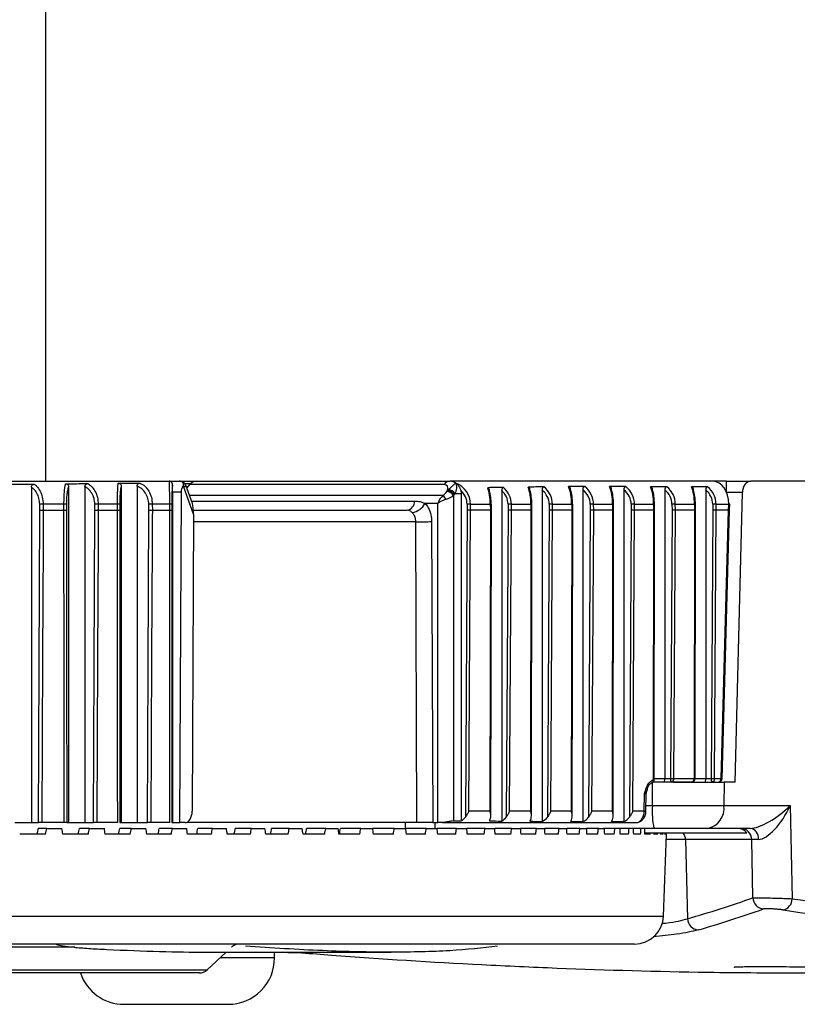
# Model space of a CAD drawing. Header units: millimetres. Extents: x 0 to 420, y 0 to 297.
# Tile 6 of 63: x 93.66 to 97.37, y 93.54 to 98.23. Entities that reach past the tile are written whole.
import ezdxf

# ---------------------------------------------------------------- set-up
doc = ezdxf.new("R2010")
doc.units = ezdxf.units.MM

msp = doc.modelspace()

# ---------------------------------------------------------------- linework, layer by layer
at = {"color": 7, "linetype": 'Continuous', "lineweight": 25}
for p, q in [((93.78823, 109.79998), (93.78823, 96.03204)), ((92.67286, 96.03204), (94.37739, 96.03204)), ((93.72057, 96.00402), (93.72057, 94.40742)), ((93.89754, 96.00548), (93.89754, 94.40742)), ((93.97538, 96.00662), (93.97538, 94.40742)), ((94.14825, 96.00823), (94.14825, 94.40742)), ((94.22397, 96.0093), (94.22397, 94.40742)), ((94.37739, 96.03204), (94.42486, 96.03204)), ((94.42486, 96.03204), (94.42971, 96.03204)), ((94.42971, 96.03204), (94.5046, 96.03204)), ((94.44691, 96.00443), (94.44085, 96.00443)), ((94.49289, 95.87551), (94.44691, 96.00443)), ((94.45174, 96.02102), (94.47978, 96.02102)), ((94.48706, 95.92567), (94.45564, 96.01375)), ((94.46571, 96.00489), (94.4588, 96.00489)), ((94.46087, 95.99911), (94.47494, 96.01591)), ((95.68659, 96.01591), (94.47494, 96.01591)), ((94.5046, 96.03204), (95.7129, 96.03204)), ((95.69903, 95.98365), (95.70224, 95.98815)), ((95.70224, 95.98815), (95.70738, 95.99283)), ((96.96591, 96.03204), (95.7129, 96.03204)), ((95.74111, 96.02337), (95.74078, 96.02337)), ((95.96032, 95.98745), (95.96032, 94.41473)), ((96.1525, 95.99068), (96.1525, 94.41299)), ((96.34647, 95.99224), (96.34647, 94.41213)), ((96.54177, 95.99194), (96.54177, 94.41224)), ((96.73728, 95.991), (96.73728, 94.61669)), ((96.94115, 96.00539), (96.86456, 96.00539)), ((96.93206, 95.99062), (96.93206, 94.61669)), ((97.03, 96.03204), (96.96591, 96.03204)), ((97.03, 96.03204), (97.14616, 96.03204)), ((99.38597, 96.03204), (97.14616, 96.03204)), ((94.4348, 95.98022), (94.39229, 95.97979)), ((94.39229, 95.97979), (94.39229, 94.40742)), ((94.42748, 94.40742), (94.4348, 95.98022)), ((94.47283, 95.96556), (95.68089, 95.96556)), ((95.73473, 95.96868), (95.73152, 95.96417)), ((95.73152, 95.96417), (95.73152, 94.41528)), ((95.73773, 95.97274), (95.73473, 95.96868)), ((95.76761, 95.97262), (95.76761, 94.41549)), ((97.10655, 95.97793), (97.03183, 95.97793)), ((97.07254, 94.60017), (97.10655, 95.97793)), ((93.76064, 95.89433), (93.76044, 95.92271)), ((93.87564, 95.92286), (93.77654, 95.92286)), ((93.77654, 95.92286), (93.77674, 95.89436)), ((93.77674, 95.89436), (93.87559, 95.89436)), ((93.87559, 95.89436), (93.87564, 95.92286)), ((93.88701, 95.92271), (93.88696, 95.89433)), ((94.02295, 95.89433), (94.02274, 95.92271)), ((94.1305, 95.92286), (94.039, 95.92286)), ((94.039, 95.92286), (94.03921, 95.89436)), ((94.03921, 95.89436), (94.13047, 95.89436)), ((94.13047, 95.89436), (94.1305, 95.92286)), ((94.141, 95.92271), (94.14097, 95.89433)), ((94.28019, 95.89433), (94.27996, 95.92271)), ((94.3793, 95.92286), (94.29636, 95.92286)), ((94.29636, 95.92286), (94.29659, 95.89436)), ((94.29659, 95.89436), (94.37929, 95.89436)), ((94.37929, 95.89436), (94.3793, 95.92286)), ((94.38888, 95.92271), (94.38887, 95.89433)), ((94.48265, 95.93802), (95.5463, 95.93802)), ((95.65564, 95.92662), (95.59496, 95.92662)), ((95.65564, 94.40742), (95.65564, 95.92662)), ((95.79591, 95.89433), (95.78742, 94.43308)), ((95.79563, 95.92271), (95.79591, 95.89433)), ((95.80366, 94.4622), (95.81197, 95.89436)), ((95.8117, 95.92286), (95.90612, 95.92286)), ((95.81197, 95.89436), (95.8117, 95.92286)), ((95.9062, 95.89436), (95.81197, 95.89436)), ((95.9062, 95.89436), (95.90389, 94.4622)), ((95.90612, 95.92286), (95.9062, 95.89436)), ((95.9087, 94.44002), (95.91104, 95.89434)), ((95.91104, 95.89434), (95.91096, 95.92276)), ((95.99069, 95.89433), (95.98209, 94.43345)), ((95.99041, 95.92271), (95.99069, 95.89433)), ((95.99808, 94.4622), (96.0065, 95.89436)), ((96.00623, 95.92286), (96.09948, 95.92286)), ((96.0065, 95.89436), (96.00623, 95.92286)), ((96.09956, 95.89436), (96.0065, 95.89436)), ((96.09956, 95.89436), (96.09723, 94.4622)), ((96.09948, 95.92286), (96.09956, 95.89436)), ((96.10203, 94.44002), (96.10439, 95.89434)), ((96.10439, 95.89434), (96.10432, 95.92276)), ((96.18669, 95.89433), (96.17808, 94.43351)), ((96.18641, 95.92271), (96.18669, 95.89433)), ((96.19402, 94.4622), (96.20246, 95.89436)), ((96.20218, 95.92286), (96.2935, 95.92286)), ((96.20246, 95.89436), (96.20218, 95.92286)), ((96.29357, 95.89436), (96.20246, 95.89436)), ((96.29357, 95.89436), (96.29131, 94.4622)), ((96.2935, 95.92286), (96.29357, 95.89436)), ((96.29611, 94.44002), (96.29841, 95.89434)), ((96.29841, 95.89434), (96.29834, 95.92276)), ((96.38236, 95.89433), (96.3738, 94.43331)), ((96.38208, 95.92271), (96.38236, 95.89433)), ((96.38988, 94.4622), (96.39827, 95.89436)), ((96.39799, 95.92286), (96.48834, 95.92286)), ((96.39827, 95.89436), (96.39799, 95.92286)), ((96.48842, 95.89436), (96.39827, 95.89436)), ((96.48842, 95.89436), (96.48619, 94.4622)), ((96.48834, 95.92286), (96.48842, 95.89436)), ((96.491, 94.44002), (96.49325, 95.89434)), ((96.49325, 95.89434), (96.49318, 95.92275)), ((96.5771, 95.89433), (96.56859, 94.43318)), ((96.57683, 95.92271), (96.5771, 95.89433)), ((96.58476, 94.4622), (96.5931, 95.89436)), ((96.59283, 95.92286), (96.68348, 95.92286)), ((96.5931, 95.89436), (96.59283, 95.92286)), ((96.68355, 95.89436), (96.5931, 95.89436)), ((96.68355, 95.89436), (96.68157, 94.61254)), ((96.68348, 95.92286), (96.68355, 95.89436)), ((96.68641, 94.6126), (96.68839, 95.89434)), ((96.68839, 95.89434), (96.68832, 95.92275)), ((96.77142, 95.89433), (96.76398, 94.61669)), ((96.77114, 95.92271), (96.77142, 95.89433)), ((96.78, 94.61661), (96.78744, 95.89436)), ((96.78716, 95.92286), (96.87835, 95.92286)), ((96.78744, 95.89436), (96.78716, 95.92286)), ((96.87843, 95.89436), (96.78744, 95.89436)), ((96.87843, 95.89436), (96.87643, 94.61661)), ((96.87835, 95.92286), (96.87843, 95.89436)), ((96.88127, 94.61667), (96.88327, 95.89434)), ((96.88327, 95.89434), (96.88319, 95.92275)), ((96.96585, 95.89433), (96.95838, 94.61669)), ((96.96557, 95.92271), (96.96585, 95.89433)), ((96.97434, 94.61661), (96.98181, 95.89436)), ((96.98153, 95.92286), (97.0415, 95.92286)), ((96.98181, 95.89436), (96.98153, 95.92286)), ((97.04097, 95.89436), (96.98181, 95.89436)), ((97.0047, 94.61661), (97.04098, 95.89436)), ((97.00953, 94.61622), (97.04581, 95.89394)), ((97.04097, 95.89436), (97.0415, 95.92286)), ((97.04098, 95.89436), (97.04097, 95.89436)), ((97.04581, 95.89394), (97.04634, 95.92241)), ((94.49289, 95.87551), (94.48631, 94.4622)), ((95.55657, 94.40742), (95.55104, 95.83957)), ((95.62673, 95.83986), (95.63226, 94.40742)), ((96.67791, 94.48811), (96.67845, 94.59883)), ((96.73241, 94.60017), (96.68074, 94.60017)), ((96.68641, 94.61669), (96.73728, 94.61669)), ((96.76832, 94.60017), (96.73241, 94.60017)), ((96.73728, 94.61669), (96.76398, 94.61669)), ((96.86475, 94.60017), (96.76832, 94.60017)), ((96.78, 94.61661), (96.87643, 94.61661)), ((96.88127, 94.61669), (96.93206, 94.61669)), ((96.93206, 94.61669), (96.95838, 94.61669)), ((96.97434, 94.61661), (97.0047, 94.61661)), ((96.99465, 94.60025), (96.99465, 94.60017)), ((97.01932, 94.60017), (97.01857, 94.48811)), ((97.07254, 94.60017), (97.01932, 94.60017)), ((96.63917, 94.4622), (96.64051, 94.54539)), ((96.64724, 94.46191), (96.64859, 94.54598)), ((96.64766, 94.48811), (96.67791, 94.48811)), ((97.01857, 94.48811), (97.33479, 94.48811)), ((97.33479, 94.48811), (97.34317, 94.04521)), ((95.90389, 94.4622), (95.80366, 94.4622)), ((96.09723, 94.4622), (95.99808, 94.4622)), ((96.29131, 94.4622), (96.19402, 94.4622)), ((96.48619, 94.4622), (96.38988, 94.4622)), ((96.63917, 94.4622), (96.58476, 94.4622)), ((93.6409, 94.40742), (93.72057, 94.40742)), ((93.72057, 94.40742), (93.75428, 94.40742)), ((93.8772, 94.40742), (93.77036, 94.40742)), ((93.88855, 94.40742), (93.89754, 94.40742)), ((93.89754, 94.40742), (93.97538, 94.40742)), ((93.97538, 94.40742), (94.01611, 94.40742)), ((94.13147, 94.40742), (94.03236, 94.40742)), ((94.14195, 94.40742), (94.14825, 94.40742)), ((94.14825, 94.40742), (94.22397, 94.40742)), ((94.22397, 94.40742), (94.27295, 94.40742)), ((94.37972, 94.40742), (94.28933, 94.40742)), ((94.38928, 94.40742), (94.39229, 94.40742)), ((94.39229, 94.40742), (94.42748, 94.40742)), ((94.45208, 94.40742), (94.42748, 94.40742)), ((95.50166, 94.37988), (95.502, 94.40742)), ((95.55657, 94.40742), (95.53677, 94.40742)), ((95.63226, 94.40742), (95.65564, 94.40742)), ((95.67768, 94.40742), (95.65564, 94.40742)), ((95.67768, 94.40742), (96.5999, 94.40742)), ((93.78838, 94.35235), (93.66477, 94.35235)), ((93.7933, 94.37988), (93.75336, 94.37988)), ((93.7933, 94.37988), (93.86574, 94.37988)), ((93.99179, 94.35235), (93.87009, 94.35235)), ((93.99668, 94.37988), (93.949, 94.37988)), ((93.99668, 94.37988), (94.06791, 94.37988)), ((94.1916, 94.35235), (94.07213, 94.35235)), ((94.19644, 94.37988), (94.14114, 94.37988)), ((94.19644, 94.37988), (94.26625, 94.37988)), ((94.38723, 94.35235), (94.27033, 94.35235)), ((94.39203, 94.37988), (94.32926, 94.37988)), ((94.39203, 94.37988), (94.46023, 94.37988)), ((94.57817, 94.35235), (94.46415, 94.35235)), ((94.5829, 94.37988), (94.51284, 94.37988)), ((94.5829, 94.37988), (94.6493, 94.37988)), ((94.76389, 94.35235), (94.65306, 94.35235)), ((94.76853, 94.37988), (94.69138, 94.37988)), ((94.76853, 94.37988), (94.83296, 94.37988)), ((94.94387, 94.35235), (94.83655, 94.35235)), ((94.94843, 94.37988), (94.86438, 94.37988)), ((94.94843, 94.37988), (95.0107, 94.37988)), ((95.11763, 94.35235), (95.01411, 94.35235)), ((95.12208, 94.37988), (95.03138, 94.37988)), ((95.12208, 94.37988), (95.18203, 94.37988)), ((95.28469, 94.35235), (95.18524, 94.35235)), ((95.28902, 94.37988), (95.19191, 94.37988)), ((95.28902, 94.37988), (95.34648, 94.37988)), ((95.44879, 94.37988), (95.34648, 94.37988)), ((95.44459, 94.35235), (95.3495, 94.35235)), ((95.44879, 94.37988), (95.5036, 94.37988)), ((95.60096, 94.37988), (95.5036, 94.37988)), ((95.5969, 94.35235), (95.50641, 94.35235)), ((95.60096, 94.37988), (95.65297, 94.37988)), ((95.74509, 94.37988), (95.65297, 94.37988)), ((95.74119, 94.35235), (95.65556, 94.35235)), ((95.74509, 94.37988), (95.79416, 94.37988)), ((95.88081, 94.37988), (95.79416, 94.37988)), ((95.87707, 94.35235), (95.79653, 94.35235)), ((95.88081, 94.37988), (95.92681, 94.37988)), ((96.00773, 94.37988), (95.92681, 94.37988)), ((96.00416, 94.35235), (95.92895, 94.35235)), ((96.00773, 94.37988), (96.05053, 94.37988)), ((96.12551, 94.37988), (96.05053, 94.37988)), ((96.12213, 94.35235), (96.05243, 94.35235)), ((96.12551, 94.37988), (96.16499, 94.37988)), ((96.23383, 94.37988), (96.16499, 94.37988)), ((96.23064, 94.35235), (96.16666, 94.35235)), ((96.23383, 94.37988), (96.26989, 94.37988)), ((96.33239, 94.37988), (96.26989, 94.37988)), ((96.3294, 94.35235), (96.2713, 94.35235)), ((96.33239, 94.37988), (96.36492, 94.37988)), ((96.42092, 94.37988), (96.36492, 94.37988)), ((96.41814, 94.35235), (96.36609, 94.35235)), ((96.42092, 94.37988), (96.44983, 94.37988)), ((96.6852, 94.37988), (96.44497, 94.37988)), ((96.49661, 94.35235), (96.45075, 94.35235)), ((96.5646, 94.35235), (96.52506, 94.35235)), ((96.62193, 94.35235), (96.5888, 94.35235)), ((96.64179, 94.35786), (97.1278, 94.35786)), ((96.66843, 94.35235), (96.64182, 94.35235)), ((96.70397, 94.35235), (96.68396, 94.35235)), ((96.72847, 94.35235), (96.7151, 94.35235)), ((96.73096, 93.96204), (96.74459, 94.35235)), ((96.74186, 94.35235), (96.73516, 94.35235)), ((96.74459, 94.35235), (96.74409, 94.35235)), ((97.14516, 94.37988), (96.9407, 94.37988)), ((96.83592, 94.32625), (96.74368, 94.32625)), ((97.15153, 94.32625), (96.83592, 94.32625)), ((96.83592, 94.32625), (96.84563, 93.94976)), ((97.15676, 94.0495), (97.15153, 94.32625)), ((92.67286, 93.96204), (96.73096, 93.96204)), ((93.92789, 93.81437), (92.61748, 93.81437)), ((96.59337, 93.82917), (92.67286, 93.82917)), ((94.55231, 93.79062), (95.43393, 93.79062)), ((94.55813, 93.70628), (94.64857, 93.79062)), ((94.87497, 93.79062), (95.00886, 93.78768)), ((94.87831, 93.76308), (94.87831, 93.79062)), ((94.87831, 93.76308), (94.61904, 93.76308)), ((92.6216, 93.70628), (94.55813, 93.70628)), ((94.52057, 93.69149), (92.62293, 93.69149)), ((94.16237, 93.54236), (94.65802, 93.54236))]:
    msp.add_line(p, q, dxfattribs=at)
at = {"color": 7, "linetype": 'Continuous', "lineweight": 25, "flags": 128}
for points in [[(93.75428, 94.40742), (93.75746, 95.15095), (93.76064, 95.89433)], [(93.77674, 95.89436), (93.7766, 95.86132), (93.77603, 95.72915), (93.77376, 95.20047), (93.77036, 94.40742)], [(93.8772, 94.40742), (93.87716, 94.44046), (93.87702, 94.57263), (93.87645, 95.10131), (93.87559, 95.89436)], [(93.88696, 95.89433), (93.88775, 95.15095), (93.88855, 94.40742)], [(94.01611, 94.40742), (94.01953, 95.15095), (94.02295, 95.89433)], [(94.03921, 95.89436), (94.03906, 95.86132), (94.03845, 95.72915), (94.03601, 95.20047), (94.03236, 94.40742)], [(94.13147, 94.40742), (94.13144, 94.44046), (94.13135, 94.57263), (94.131, 95.10131), (94.13047, 95.89436)], [(94.14097, 95.89433), (94.14146, 95.15095), (94.14195, 94.40742)], [(94.27295, 94.40742), (94.27657, 95.15095), (94.28019, 95.89433)], [(94.29659, 95.89436), (94.29643, 95.86132), (94.29579, 95.72915), (94.29321, 95.20047), (94.28933, 94.40742)], [(94.37972, 94.40742), (94.37971, 94.44046), (94.37967, 94.57263), (94.37952, 95.10131), (94.37929, 95.89436)], [(94.38887, 95.89433), (94.38907, 95.15095), (94.38928, 94.40742)], [(96.67444, 94.59704), (96.67649, 94.5975), (96.67713, 94.59778)]]:
    msp.add_lwpolyline(points, dxfattribs=at)
at = {"color": 7, "linetype": 'Continuous', "lineweight": 25}
for centre, radius, start, end in [((94.42971, 96.0045), 0.02754, 19.61383, 90), ((94.41512, 96.00457), 0.03179, 359.73977, 22.43961), ((95.71482, 95.9994), 0.0327, 93.35689, 149.66917), ((95.69622, 95.94127), 0.04727, 35.44633, 82.69218), ((95.69885, 95.94697), 0.04664, 33.53432, 79.46655), ((95.30616, 95.67426), 0.47463, 34.94025, 37.86077), ((95.69301, 95.93676), 0.04727, 35.44633, 82.69218), ((93.78594, 93.97424), 1.94864, 90.27653, 90.74984), ((93.876, 95.50304), 0.41982, 88.49756, 90.04914), ((94.05049, 93.70994), 2.21295, 90.29756, 90.71854), ((94.13142, 95.60738), 0.31548, 88.25966, 90.16738), ((94.31008, 93.42933), 2.49356, 90.31533, 90.69214), ((94.38064, 95.69328), 0.22958, 87.94217, 90.33309), ((95.50184, 95.93808), 0.04446, 280.44376, 359.92822), ((95.52026, 95.96642), 0.08464, 279.55546, 331.95111), ((95.84978, 90.78377), 5.13923, 90.42462, 90.60374), ((95.90698, 95.84722), 0.07564, 86.98434, 90.65161), ((96.04739, 90.54044), 5.38258, 90.43824, 90.60657), ((96.10034, 95.84725), 0.07561, 86.98789, 90.65656), ((96.24391, 90.49653), 5.42649, 90.44056, 90.60708), ((96.29435, 95.84716), 0.0757, 86.97663, 90.64093), ((96.438, 90.63217), 5.29084, 90.43326, 90.6055), ((96.48975, 95.87438), 0.04849, 85.9383, 91.66008), ((96.63168, 90.72316), 5.19984, 90.42814, 90.60444), ((96.68488, 95.87434), 0.04854, 85.93942, 91.65538), ((96.82581, 90.73962), 5.18338, 90.42719, 90.60425), ((96.87919, 95.84713), 0.07573, 86.97202, 90.63471), ((97.02088, 90.68396), 5.23905, 90.43037, 90.6049), ((97.04204, 95.90247), 0.02039, 77.84234, 91.5236), ((95.53918, 108.88962), 13.05005, 270.052069, 270.384365), ((96.66989, 94.61262), 0.01652, 296.0198, 359.91139), ((96.66955, 94.6081), 0.01281, 306.28479, 20.27044), ((96.68297, 94.69329), 0.08076, 269.00477, 272.43858), ((96.78297, 94.61285), 0.01938, 168.55221, 220.85371), ((96.81864, 103.25546), 8.63894, 269.637448, 269.743683), ((96.76542, 94.6146), 0.01472, 281.36301, 7.82512), ((96.86475, 94.61669), 0.01652, 270, 359.91034), ((96.86185, 94.6146), 0.01472, 281.36301, 7.82512), ((96.87727, 94.74271), 0.1261, 269.61858, 271.8176), ((96.97755, 94.61284), 0.01955, 168.63095, 220.39069), ((97.0137, 103.34824), 8.73173, 269.63706, 269.741777), ((96.95976, 94.6146), 0.01472, 281.36301, 7.82512), ((96.99011, 94.6146), 0.01472, 281.36301, 7.82512), ((96.99301, 94.61669), 0.01652, 270, 358.37351), ((97.00527, 94.59317), 0.02344, 79.54068, 91.40968), ((96.70365, 94.5451), 0.05507, 158.92093, 179.30118), ((97.08947, 94.46149), 0.41242, 176.29921, 191.41189), ((96.92168, 94.47569), 0.09768, 281.22551, 7.30015), ((96.63975, 94.36842), 0.09379, 85.42076, 90.35063), ((96.78037, 94.32488), 0.05557, 1.42234, 36.40635), ((97.09691, 94.32525), 0.05463, 1.04963, 89.5734), ((97.13554, 94.33268), 0.04818, 353.54308, 78.47686), ((97.2121, 94.05129), 0.05536, 181.85567, 264.60136), ((97.29013, 94.04351), 0.05307, 280.91301, 1.838), ((96.59337, 93.96685), 0.13768, 270, 358), ((96.90085, 93.9514), 0.05524, 181.70333, 265.47937), ((94.7116, 93.77409), 0.05507, 90, 133), ((94.65802, 93.76265), 0.22029, 270, 0.11202), ((94.16237, 93.76265), 0.22029, 198.84716, 270), ((94.52057, 93.74656), 0.05507, 270, 313)]:
    msp.add_arc(centre, radius, start, end, dxfattribs=at)
for centre, major_axis, ratio, start_param, end_param in [((94.40047, 96.0045), (0.05531, 0.00872), 0.2273233, 5.6720123, 6.3263095), ((94.49743, 95.97697), (0.01371, 0.05426), 0.6852498, 0.1714453, 0.9568435), ((95.64761, 95.96084), (0.05205, 0.0504), 0.4263485, 5.6460552, 6.6979381), ((95.67392, 95.92189), (0.064, 0.1034), 0.5927113, 6.2354104, 6.6348098), ((95.69619, 95.92189), (0.11551, 0), 0.953515, 0.0087266, 1.1713355), ((95.6918, 95.92189), (0.10383, 0), 0.9016796, 0.0087266, 0.7869999), ((101.73786, 95.92189), (8.45852, 0), 0.0130216, 2.3213054, 2.3335702), ((95.86566, 95.92189), (0, 0.11014), 0.367369, 4.7211156, 5.5204114), ((95.88158, 95.92189), (0, 0.09362), 0.3074153, 4.7211156, 5.4724503), ((95.88519, 95.92189), (0.10523, 0), 0.8896777, 0.0087266, 0.7756654), ((95.88932, 95.92189), (0.11691, 0), 0.9420914, 0.0087266, 0.8202873), ((100.41445, 95.92189), (6.52506, 0), 0.0168801, 2.2807553, 2.296138), ((96.05878, 95.92189), (0, 0.11014), 0.3694843, 4.7211156, 5.5578436), ((96.07469, 95.92189), (0, 0.09362), 0.3099039, 4.7211156, 5.5183599), ((96.08095, 95.92189), (0.10547, 0), 0.8876643, 0.0087266, 0.8252148), ((96.08504, 95.92189), (0.11715, 0), 0.940172, 0.0087266, 0.8608373), ((111.03302, 95.92189), (23.07866, 0), 0.0047725, 2.2600648, 2.2643696), ((96.25354, 95.92189), (0, 0.11014), 0.3627858, 4.7211156, 5.5896121), ((96.26949, 95.92189), (0, 0.09362), 0.3020233, 4.7211156, 5.5571416), ((96.27737, 95.92189), (0.10472, 0), 0.8940288, 0.0087266, 0.8500832), ((96.28159, 95.92189), (0.1164, 0), 0.9462364, 0.0087266, 0.8815279), ((77.37704, 95.92189), (30.00742, 0), 0.0036705, 0.8776329, 0.8809637), ((96.44891, 95.92189), (0, 0.11014), 0.3580072, 4.7211156, 5.5933527), ((96.46488, 95.92189), (0, 0.09362), 0.2964014, 4.7211156, 5.5617761), ((96.47264, 95.92189), (0.10419, 0), 0.898549, 0.0087266, 0.8452625), ((96.47695, 95.92189), (0.11587, 0), 0.9505382, 0.0087266, 0.8776329), ((83.08194, 95.92189), (21.07359, 0), 0.0052266, 0.8652902, 0.8700772), ((96.64414, 95.92189), (0, 0.11014), 0.3571166, 4.7211156, 5.5824662), ((96.66012, 95.92189), (0, 0.09362), 0.2953536, 4.7211156, 5.5486274), ((96.66705, 95.92189), (0.1041, 0), 0.8993896, 0.0087266, 0.8302843), ((96.67139, 95.92189), (0.11578, 0), 0.9513377, 0.0087266, 0.8652902), ((96.83869, 95.92189), (0, 0.11014), 0.3600957, 4.7211156, 5.5726762), ((96.85465, 95.92189), (0, 0.09362), 0.2988585, 4.7211156, 5.5366738), ((96.86115, 95.92189), (0.10442, 0), 0.8965755, 0.0087266, 0.8242848), ((96.86543, 95.92189), (0.1161, 0), 0.9486606, 0.0087266, 0.8602872), ((96.9636, 95.92189), (0.00462, 0.1101), 0.7064849, 4.7507374, 6.3128071), ((97.02865, 95.97697), (0.00136, 0.05507), 0.0002153, 0.0000053, 1.5533483), ((97.14548, 95.97697), (0.00136, 0.05506), 0.7068915, 0.0174427, 1.5707857), ((95.69284, 95.92662), (0.03087, 0.05234), 0.5549444, 1.1016853, 1.8870835), ((95.69284, 95.92662), (0.05468, 0.02238), 0.2935176, 1.407625, 2.1930231), ((95.67969, 95.98503), (0.0252, 0.0252), 0.4400105, 4.3415065, 5.0765489), ((95.69284, 95.96556), (0.05464, 0.02098), 0.3263131, 4.6313724, 5.3664148), ((93.49663, 95.92189), (5.83156, 0), 0.0094437, 1.1707838, 1.1763403), ((94.4633, 95.82835), (0.014, 0.1091), 0.2389612, 5.1897144, 5.8436877), ((95.80029, 95.89433), (0.01652, 0.00003), 0.0005326, 0.7853907, 1.8393095), ((95.89452, 95.89433), (0.01652, 0.00001), 0.0019317, 0.0000041, 0.7853971), ((95.99482, 95.89433), (0.01652, 0.00003), 0.0005065, 0.785392, 1.8234639), ((96.08787, 95.89433), (0.01652, 0.00001), 0.0019274, 0.0000042, 0.785397), ((96.19078, 95.89433), (0.01652, 0.00003), 0.000502, 0.7853922, 1.8207926), ((96.28189, 95.89433), (0.01652, 0.00001), 0.0019412, 0.0000041, 0.7853973), ((96.38658, 95.89433), (0.01652, 0.00003), 0.000516, 0.7853915, 1.8292238), ((96.47673, 95.89433), (0.01652, 0.00001), 0.001951, 6.2831813, 7.0685829), ((96.58142, 95.89433), (0.01652, 0.00003), 0.0005259, 0.785391, 1.8351892), ((96.67187, 95.89433), (0.01652, 0.00001), 0.0019528, 6.2831813, 7.0685829), ((96.77575, 95.89433), (0.01652, 0.00003), 0.0005277, 0.7853909, 1.8362965), ((96.86674, 95.89433), (0.01652, 0.00001), 0.0019467, 0.0000041, 0.7853974), ((96.97012, 95.89433), (0.01652, 0.00003), 0.0005216, 0.7853912, 1.8325871), ((97.02929, 95.89433), (0.01652, -0.00039), 0.025911, 6.2830575, 7.068662), ((96.73241, 94.61669), (0, 0.01652), 0.2947191, 3.1415927, 4.712389), ((96.92713, 94.61669), (0, 0.01652), 0.2988585, 3.1415927, 4.712389), ((96.62103, 94.5451), (0.02755, 0.00088), 0.0172375, 5.4969336, 6.2822141), ((97.25692, 94.49003), (0.13363, 0.10199), 0.3111613, 3.5286962, 5.0820392), ((97.25692, 94.49003), (0.08889, 0.15912), 0.3858642, 3.3595536, 4.9128966), ((94.45216, 94.46249), (0.00013, 0.05507), 0.6201942, 3.1430098, 4.7085702), ((96.60024, 94.46249), (0.00068, 0.05507), 0.7070529, 3.1503186, 4.715879), ((95.60378, 94.36149), (0.01865, 1.57852), 0.0246663, 4.724333, 4.7417809), ((92.72868, 94.46249), (5.83156, 0), 0.0094437, 5.2533147, 5.2605497), ((95.73578, 94.46249), (0.06108, 0), 0.9016796, 5.2605497, 5.7198214), ((95.89378, 94.46249), (0, 0.05507), 0.3074153, 3.6785035, 4.147843), ((98.06564, 94.46249), (4.22926, 0), 0.0130216, 4.1754781, 4.1913298), ((95.9295, 94.46249), (0.0619, 0), 0.8896777, 5.2334482, 5.7276384), ((96.087, 94.46249), (0, 0.05507), 0.3099039, 3.6147905, 4.1465286), ((97.58163, 94.46249), (3.26253, 0), 0.0168801, 4.2391911, 4.2589679), ((96.12532, 94.46249), (0.06204, 0), 0.8876643, 5.16581, 5.7289588), ((96.28145, 94.46249), (0, 0.05507), 0.3020233, 3.5634921, 4.1506799), ((101.01355, 94.46249), (11.53933, 0), 0.0047725, 4.2904895, 4.2960126), ((96.32156, 94.46249), (0.0616, 0), 0.8940288, 5.1287654, 5.7247937), ((96.47659, 94.46249), (0, 0.05507), 0.2964014, 3.5587251, 4.1536218), ((90.4046, 94.46249), (15.00371, 0), 0.0036705, 5.1295215, 5.1337949), ((96.5167, 94.46249), (0.06129, 0), 0.898549, 5.1337949, 5.7218514), ((93.45033, 98.55423), (3.93322, 23.0484), 0.0434694, 4.5364798, 4.5376947), ((93.48105, 98.73461), (4.08864, 23.95914), 0.0434694, 4.5358711, 4.5370399), ((91.87712, 98.73461), (-4.02901, 23.95889), 0.0519439, 4.5197183, 4.5208871), ((93.43836, 98.55423), (3.87586, 23.04815), 0.0519439, 4.5377967, 4.5390116), ((93.46861, 98.73461), (4.02901, 23.95889), 0.0519439, 4.537188, 4.5383568), ((91.89174, 98.73461), (-3.95874, 23.95861), 0.0602982, 4.5184902, 4.5196591), ((93.42429, 98.55423), (3.80826, 23.04789), 0.0602982, 4.5390247, 4.5402396), ((93.45399, 98.73461), (3.95874, 23.95861), 0.0602982, 4.538416, 4.5395849), ((91.90851, 98.73461), (-3.87795, 23.95833), 0.0685118, 4.5173641, 4.518533), ((93.40817, 98.55423), (3.73054, 23.04761), 0.0685118, 4.5401508, 4.5413657), ((93.43722, 98.73461), (3.87795, 23.95833), 0.0685118, 4.5395422, 4.540711), ((91.92736, 98.73461), (-3.78676, 23.95805), 0.0765639, 4.5163522, 4.517521), ((93.39003, 98.55423), (3.64282, 23.04734), 0.0765639, 4.5411628, 4.5423777), ((93.41836, 98.73461), (3.78676, 23.95805), 0.0765639, 4.5405541, 4.5417229), ((91.94827, 98.73461), (-3.68533, 23.95778), 0.0844339, 4.5154657, 4.5166346), ((93.36992, 98.55423), (3.54524, 23.04709), 0.0844339, 4.5420492, 4.5432641), ((93.39746, 98.73461), (3.68533, 23.95778), 0.0844339, 4.5414405, 4.5426094), ((91.97115, 98.73461), (-3.57383, 23.95754), 0.0921007, 4.514715, 4.5158839), ((93.3479, 98.55423), (3.43798, 23.04685), 0.0921007, 4.5427999, 4.5440148), ((93.37458, 98.73461), (3.57383, 23.95754), 0.0921007, 4.5421913, 4.5433601), ((91.99596, 98.73461), (-3.45246, 23.95734), 0.0995432, 4.5141091, 4.5152779), ((93.32403, 98.55423), (3.32123, 23.04666), 0.0995432, 4.5434059, 4.5446208), ((93.34976, 98.73461), (3.45246, 23.95734), 0.0995432, 4.5427972, 4.5439661), ((92.02263, 98.73461), (-3.32146, 23.95718), 0.1067404, 4.5136556, 4.5148244), ((93.29838, 98.55423), (3.1952, 23.04651), 0.1067404, 4.5438594, 4.5450743), ((93.3231, 98.73461), (3.32146, 23.95718), 0.1067404, 4.5432507, 4.5444195), ((92.05108, 98.73461), (-3.18107, 23.95707), 0.113671, 4.5133608, 4.5145297), ((93.29465, 98.73461), (3.18107, 23.95707), 0.113671, 4.5435455, 4.5447143), ((92.08123, 98.73461), (-3.03159, 23.95703), 0.1203141, 4.5132294, 4.5143983), ((93.2645, 98.73461), (3.03159, 23.95703), 0.1203141, 4.5436768, 4.5448457), ((92.11301, 98.73461), (-2.87333, 23.95704), 0.1266488, 4.5132645, 4.5144333), ((93.23272, 98.73461), (2.87333, 23.95704), 0.1266488, 4.5436418, 4.5448107), ((92.14631, 98.73461), (-2.70666, 23.95711), 0.1326545, 4.5134671, 4.5146359), ((93.19941, 98.73461), (2.70666, 23.95711), 0.1326545, 4.5434392, 4.5446081), ((92.18107, 98.73461), (-2.53195, 23.95724), 0.138311, 4.5138366, 4.5150055), ((93.16466, 98.73461), (2.53195, 23.95724), 0.138311, 4.5430697, 4.5442385), ((92.21717, 98.73461), (-2.34965, 23.95743), 0.1435986, 4.5143705, 4.5155393), ((93.12856, 98.73461), (2.34965, 23.95743), 0.1435986, 4.5425358, 4.5437046), ((92.25452, 98.73461), (-2.16021, 23.95765), 0.1484985, 4.5150642, 4.516233), ((93.09121, 98.73461), (2.16021, 23.95765), 0.1484985, 4.5418421, 4.543011), ((92.29301, 98.73461), (-1.96413, 23.95792), 0.1529926, 4.5159111, 4.51708), ((93.05272, 98.73461), (1.96413, 23.95792), 0.1529926, 4.5409952, 4.542164), ((92.33255, 98.73461), (-1.76194, 23.9582), 0.1570637, 4.5169028, 4.5180717), ((93.01318, 98.73461), (1.76194, 23.9582), 0.1570637, 4.5400035, 4.5411723), ((92.37302, 98.73461), (-1.55424, 23.9585), 0.1606961, 4.5180288, 4.5191977), ((92.97271, 98.73461), (1.55424, 23.9585), 0.1606961, 4.5388774, 4.5400463), ((92.41431, 98.73461), (-1.34161, 23.95879), 0.1638753, 4.519277, 4.5204458), ((92.93142, 98.73461), (1.34161, 23.95879), 0.1638753, 4.5376293, 4.5387982), ((92.45631, 98.73461), (-1.12469, 23.95907), 0.1665884, 4.5206333, 4.5218021), ((92.88942, 98.73461), (1.12469, 23.95907), 0.1665884, 4.536273, 4.5374419), ((92.49891, 98.73461), (-0.90416, 23.95932), 0.168824, 4.5220822, 4.5232511), ((97.07907, 94.32481), (0.05367, 0.02458), 0.9183018, 0.1808246, 1.1081199), ((97.26005, 94.32481), (0.11018, -0.00104), 0.0217525, 2.3401554, 2.9675699), ((93.6409, 148.76183), (-1.95493, 55.01354), 0.3023995, 3.2171258, 3.2360859), ((102.07298, 148.76231), (1.35748, 55.00834), 0.7068915, 3.0546251, 3.0710099), ((93.69512, 148.76327), (-1.95362, 55.06864), 0.3013917, 3.2171795, 3.2361396), ((102.03405, 148.76327), (1.35748, 55.06342), 0.7068919, 3.0546076, 3.0709924)]:
    msp.add_ellipse(centre, major_axis=major_axis, ratio=ratio, start_param=start_param, end_param=end_param, dxfattribs=at)
for points, knots in [([(93.62685, 96.01748), (93.63153, 96.01755), (93.66277, 96.01804), (93.69867, 96.01831), (93.72988, 96.01833), (93.73453, 96.01833)], [0, 0, 0, 0, 0.1303672, 0.8704834, 1, 1, 1, 1]), ([(93.72057, 96.00402), (93.7207, 96.00568), (93.72097, 96.00902), (93.72331, 96.01339), (93.72678, 96.01645), (93.73067, 96.01808), (93.73331, 96.01825), (93.73453, 96.01833)], [0, 0, 0, 0, 0.2186898, 0.4384829, 0.6385684, 0.833743, 1, 1, 1, 1]), ([(93.76044, 95.92271), (93.75967, 95.93224), (93.75814, 95.95129), (93.74722, 95.97667), (93.73397, 95.99404), (93.72413, 96.00137), (93.72057, 96.00402)], [0, 0, 0, 0, 0.2744371, 0.548324, 0.8364497, 1, 1, 1, 1]), ([(93.73453, 96.01833), (93.73822, 96.01526), (93.7486, 96.00661), (93.76259, 95.9862), (93.77412, 95.95635), (93.77573, 95.93406), (93.77654, 95.92286)], [0, 0, 0, 0, 0.1584068, 0.4456545, 0.7215579, 1, 1, 1, 1]), ([(93.87564, 95.92286), (93.87579, 95.9342), (93.87608, 95.9568), (93.87819, 95.98701), (93.88077, 96.00792), (93.88271, 96.01659), (93.88343, 96.01981)], [0, 0, 0, 0, 0.2757518, 0.5492956, 0.832868, 1, 1, 1, 1]), ([(93.88343, 96.01981), (93.88813, 96.01989), (93.91878, 96.02046), (93.9541, 96.02084), (93.98472, 96.02096), (93.98938, 96.02098)], [0, 0, 0, 0, 0.1330888, 0.867934, 1, 1, 1, 1]), ([(93.88343, 96.01981), (93.8851, 96.01969), (93.88844, 96.01945), (93.89283, 96.01696), (93.89586, 96.01323), (93.89734, 96.00923), (93.89748, 96.00661), (93.89754, 96.00548)], [0, 0, 0, 0, 0.2275639, 0.4562496, 0.6621687, 0.8539839, 1, 1, 1, 1]), ([(93.89754, 96.00548), (93.89653, 96.00265), (93.89389, 95.99527), (93.8904, 95.97735), (93.8876, 95.95166), (93.8872, 95.93237), (93.88701, 95.92271)], [0, 0, 0, 0, 0.17613105, 0.45893341, 0.72922952, 1, 1, 1, 1]), ([(93.97538, 96.00662), (93.97551, 96.00825), (93.97577, 96.01152), (93.97804, 96.01582), (93.98142, 96.01892), (93.98534, 96.02069), (93.98808, 96.02089), (93.98938, 96.02098)], [0, 0, 0, 0, 0.2115188, 0.4238649, 0.6220225, 0.8203385, 1, 1, 1, 1]), ([(94.02274, 95.92271), (94.02192, 95.93222), (94.02028, 95.95122), (94.0086, 95.97653), (93.99318, 95.99549), (93.98084, 96.0032), (93.97538, 96.00662)], [0, 0, 0, 0, 0.2573935, 0.5142583, 0.7847575, 1, 1, 1, 1]), ([(93.98938, 96.02098), (93.99488, 96.01711), (94.00774, 96.00804), (94.02396, 95.98602), (94.03638, 95.95627), (94.03812, 95.93403), (94.039, 95.92286)], [0, 0, 0, 0, 0.2029325, 0.4751092, 0.7363239, 1, 1, 1, 1]), ([(94.1305, 95.92286), (94.13056, 95.93422), (94.13069, 95.95685), (94.13157, 95.98708), (94.13274, 96.00968), (94.13366, 96.01868), (94.13407, 96.02265)], [0, 0, 0, 0, 0.2612343, 0.5204071, 0.7889587, 1, 1, 1, 1]), ([(94.13407, 96.02265), (94.13879, 96.02273), (94.16876, 96.02326), (94.20343, 96.02363), (94.23338, 96.02378), (94.23808, 96.0238)], [0, 0, 0, 0, 0.1363078, 0.8644365, 1, 1, 1, 1]), ([(94.13407, 96.02265), (94.13577, 96.02252), (94.13919, 96.02226), (94.14367, 96.01962), (94.14672, 96.0157), (94.14808, 96.01171), (94.14821, 96.00921), (94.14825, 96.00823)], [0, 0, 0, 0, 0.2351194, 0.4713952, 0.6826159, 0.8759139, 1, 1, 1, 1]), ([(94.14825, 96.00823), (94.14737, 96.0047), (94.14545, 95.99703), (94.1431, 95.97741), (94.14137, 95.9517), (94.14112, 95.93238), (94.141, 95.92271)], [0, 0, 0, 0, 0.2271745, 0.4923569, 0.7459592, 1, 1, 1, 1]), ([(94.22397, 96.0093), (94.2241, 96.01091), (94.22436, 96.01413), (94.22657, 96.01839), (94.22986, 96.02155), (94.23383, 96.02346), (94.23668, 96.02369), (94.23808, 96.0238)], [0, 0, 0, 0, 0.204202, 0.4089614, 0.604754, 0.8059109, 1, 1, 1, 1]), ([(94.27996, 95.92271), (94.27909, 95.93221), (94.27736, 95.9512), (94.26503, 95.97648), (94.24717, 95.99729), (94.23185, 96.00522), (94.22397, 96.0093)], [0, 0, 0, 0, 0.2402759, 0.4800545, 0.7326398, 1, 1, 1, 1]), ([(94.23808, 96.0238), (94.24586, 96.01919), (94.26167, 96.00983), (94.28035, 95.98596), (94.29358, 95.95625), (94.29543, 95.93402), (94.29636, 95.92286)], [0, 0, 0, 0, 0.2485036, 0.5051549, 0.7514089, 1, 1, 1, 1]), ([(94.3793, 95.92286), (94.37928, 95.9342), (94.37925, 95.95681), (94.37899, 95.98714), (94.3786, 96.01103), (94.37825, 96.02201), (94.37785, 96.02995), (94.37761, 96.03104), (94.37739, 96.03204)], [0, 0, 0, 0, 0.1886481, 0.3757981, 0.5697586, 0.7636314, 0.7830571, 1, 1, 1, 1]), ([(94.39293, 96.01378), (94.39268, 96.01707), (94.39225, 96.0226), (94.38869, 96.02755), (94.38536, 96.03006), (94.3828, 96.03122), (94.3803, 96.03182), (94.37864, 96.03202), (94.37772, 96.03203), (94.37739, 96.03204)], [0, 0, 0, 0, 0.3799735, 0.6395448, 0.750756, 0.8630043, 0.9164529, 0.9702258, 1, 1, 1, 1]), ([(94.39293, 96.01378), (94.39272, 96.01283), (94.39199, 96.00961), (94.39086, 95.99836), (94.38977, 95.97748), (94.38903, 95.95166), (94.38893, 95.93237), (94.38888, 95.92271)], [0, 0, 0, 0, 0.102546, 0.3499512, 0.5730403, 0.7863346, 1, 1, 1, 1]), ([(94.39229, 95.97979), (94.39232, 95.9854), (94.39237, 95.99659), (94.39268, 96.00765), (94.39289, 96.01283), (94.39293, 96.01378)], [0, 0, 0, 0, 0.449759, 0.8985441, 1, 1, 1, 1]), ([(94.4445, 96.01671), (94.44436, 96.01891), (94.44411, 96.02292), (94.44103, 96.0272), (94.43753, 96.02967), (94.43412, 96.03104), (94.43032, 96.03182), (94.4272, 96.03202), (94.4254, 96.03203), (94.42486, 96.03204)], [0, 0, 0, 0, 0.2697272, 0.4919081, 0.6262776, 0.7280979, 0.8306851, 0.9490693, 1, 1, 1, 1]), ([(94.4348, 95.98022), (94.43501, 95.98358), (94.43549, 95.99108), (94.43819, 95.99904), (94.44027, 96.00326), (94.44085, 96.00443)], [0, 0, 0, 0, 0.368656, 0.8244368, 1, 1, 1, 1]), ([(94.44085, 96.00443), (94.44231, 96.00784), (94.44409, 96.012), (94.44444, 96.01599), (94.4445, 96.01671)], [0, 0, 0, 0, 0.820191, 1, 1, 1, 1]), ([(95.74078, 96.02337), (95.74074, 96.02334), (95.74059, 96.02323), (95.74032, 96.02301), (95.73984, 96.02263), (95.73897, 96.02189), (95.73742, 96.02053), (95.73331, 96.01669), (95.72771, 96.01121), (95.71838, 96.00247), (95.71214, 95.997), (95.70738, 95.99283)], [0, 0, 0, 0, 0.006786, 0.0246345, 0.0452045, 0.0837631, 0.1590792, 0.2624354, 0.5987211, 0.6934201, 1, 1, 1, 1]), ([(95.74078, 96.02337), (95.74081, 96.02332), (95.74085, 96.02327), (95.74092, 96.02316), (95.74101, 96.02303), (95.74116, 96.02278), (95.7414, 96.02239), (95.74177, 96.02172), (95.74233, 96.02056), (95.74275, 96.01951), (95.74336, 96.0177), (95.74483, 96.01226), (95.74513, 96.00127), (95.74243, 95.98618), (95.73923, 95.97704), (95.73773, 95.97274)], [0, 0, 0, 0, 0.0052279, 0.0063582, 0.0126965, 0.0208087, 0.0340859, 0.0557905, 0.0912208, 0.1489958, 0.1501164, 0.2451963, 0.5780275, 0.8014535, 1, 1, 1, 1]), ([(95.74111, 96.02337), (95.74123, 96.0233), (95.74148, 96.02315), (95.74457, 96.02125), (95.75103, 96.01583), (95.75921, 96.00411), (95.76318, 95.9934), (95.76511, 95.9882)], [0, 0, 0, 0, 0.0110185, 0.0228588, 0.2906028, 0.656096, 1, 1, 1, 1]), ([(95.76511, 95.9882), (95.76519, 95.98794), (95.76562, 95.98662), (95.76704, 95.98153), (95.76736, 95.97652), (95.76761, 95.97262)], [0, 0, 0, 0, 0.0527414, 0.2638212, 1, 1, 1, 1]), ([(95.90244, 95.9864), (95.90234, 95.98855), (95.90216, 95.99221), (95.90054, 95.99694), (95.89829, 95.99996), (95.8958, 96.00136), (95.89426, 96.00147), (95.89362, 96.00152)], [0, 0, 0, 0, 0.2905546, 0.4946025, 0.700157, 0.8760495, 1, 1, 1, 1]), ([(95.96905, 96.00245), (95.96811, 96.00232), (95.96623, 96.00207), (95.96374, 96.00006), (95.96176, 95.99682), (95.96052, 95.99247), (95.96038, 95.98914), (95.96032, 95.98745)], [0, 0, 0, 0, 0.1838334, 0.3683481, 0.5433482, 0.7678068, 1, 1, 1, 1]), ([(96.09478, 95.98944), (96.09468, 95.99147), (96.09451, 95.99502), (96.09291, 95.99965), (96.09064, 96.00268), (96.0881, 96.00414), (96.08648, 96.00426), (96.08578, 96.00431)], [0, 0, 0, 0, 0.2740851, 0.4792551, 0.6857633, 0.8647498, 1, 1, 1, 1]), ([(96.1614, 96.00543), (96.16042, 96.00529), (96.15846, 96.00503), (96.15588, 96.00294), (96.154, 95.99982), (96.15272, 95.99564), (96.15258, 95.99248), (96.1525, 95.99068)], [0, 0, 0, 0, 0.1918486, 0.3844512, 0.5660652, 0.7531661, 1, 1, 1, 1]), ([(96.28826, 95.99191), (96.28816, 95.99384), (96.28799, 95.9973), (96.28639, 96.00185), (96.28408, 96.00488), (96.28149, 96.00639), (96.27981, 96.00653), (96.27909, 96.00659)], [0, 0, 0, 0, 0.2629214, 0.4692637, 0.6767785, 0.8593994, 1, 1, 1, 1]), ([(96.35562, 96.00689), (96.35461, 96.00677), (96.35259, 96.00652), (96.34993, 96.00442), (96.34798, 96.00127), (96.3467, 95.99711), (96.34656, 95.99399), (96.34647, 95.99224)], [0, 0, 0, 0, 0.1948074, 0.3904136, 0.5741193, 0.7610669, 1, 1, 1, 1]), ([(96.48321, 95.99219), (96.48311, 95.99412), (96.48293, 95.99756), (96.48133, 96.0021), (96.47901, 96.00514), (96.4764, 96.00664), (96.47473, 96.00679), (96.47401, 96.00685)], [0, 0, 0, 0, 0.2620409, 0.46902741, 0.67716347, 0.86079025, 1, 1, 1, 1]), ([(96.551, 96.00662), (96.54999, 96.0065), (96.54796, 96.00627), (96.54528, 96.0042), (96.54332, 96.00107), (96.54201, 95.9969), (96.54186, 95.99373), (96.54177, 95.99194)], [0, 0, 0, 0, 0.1934923, 0.3877819, 0.5702802, 0.7560305, 1, 1, 1, 1]), ([(96.67865, 95.99137), (96.67855, 95.99332), (96.67838, 95.9968), (96.67677, 96.00135), (96.67445, 96.00439), (96.67186, 96.00588), (96.67021, 96.00602), (96.66951, 96.00609)], [0, 0, 0, 0, 0.2658515, 0.4730524, 0.6814592, 0.8643792, 1, 1, 1, 1]), ([(96.74646, 96.00575), (96.74546, 96.00563), (96.74346, 96.00541), (96.74081, 96.00336), (96.73886, 96.00027), (96.73752, 95.99607), (96.73737, 95.99285), (96.73728, 95.991)], [0, 0, 0, 0, 0.1910667, 0.3829101, 0.5634499, 0.7482081, 1, 1, 1, 1]), ([(96.87365, 95.99062), (96.87355, 95.9926), (96.87338, 95.9961), (96.87177, 96.00068), (96.86946, 96.00371), (96.86689, 96.00519), (96.86526, 96.00533), (96.86456, 96.00539)], [0, 0, 0, 0, 0.2691455, 0.4759142, 0.6839415, 0.8656236, 1, 1, 1, 1]), ([(96.94115, 96.00539), (96.94016, 96.00527), (96.93818, 96.00504), (96.93556, 96.00299), (96.93363, 95.9999), (96.9323, 95.9957), (96.93215, 95.99248), (96.93206, 95.99062)], [0, 0, 0, 0, 0.19047, 0.3817039, 0.5618986, 0.746935, 1, 1, 1, 1]), ([(93.76064, 95.89433), (93.76101, 95.89433), (93.76254, 95.89433), (93.76597, 95.89434), (93.77123, 95.89435), (93.7749, 95.89436), (93.77674, 95.89436)], [0, 0, 0, 0, 0.0868609, 0.3605797, 0.6802929, 1, 1, 1, 1]), ([(93.87559, 95.89436), (93.87731, 95.89436), (93.88075, 95.89435), (93.88457, 95.89434), (93.88638, 95.89434), (93.88685, 95.89433), (93.88696, 95.89433)], [0, 0, 0, 0, 0.3096829, 0.6193714, 0.9150683, 1, 1, 1, 1]), ([(94.02295, 95.89433), (94.02335, 95.89433), (94.02494, 95.89433), (94.02848, 95.89434), (94.03378, 95.89435), (94.0374, 95.89436), (94.03921, 95.89436)], [0, 0, 0, 0, 0.0872342, 0.3566334, 0.6783199, 1, 1, 1, 1]), ([(94.13047, 95.89436), (94.13214, 95.89436), (94.13548, 95.89435), (94.13902, 95.89434), (94.14058, 95.89434), (94.1409, 95.89433), (94.14097, 95.89433)], [0, 0, 0, 0, 0.308646, 0.6172974, 0.9152711, 1, 1, 1, 1]), ([(94.28019, 95.89433), (94.2806, 95.89433), (94.28228, 95.89433), (94.28591, 95.89434), (94.29126, 95.89435), (94.29482, 95.89436), (94.29659, 95.89436)], [0, 0, 0, 0, 0.0873471, 0.3554346, 0.6777205, 1, 1, 1, 1]), ([(94.37929, 95.89436), (94.3809, 95.89436), (94.38412, 95.89435), (94.38736, 95.89434), (94.38865, 95.89434), (94.38883, 95.89433), (94.38887, 95.89433)], [0, 0, 0, 0, 0.3090889, 0.6181833, 0.9151844, 1, 1, 1, 1]), ([(94.4911, 95.89436), (94.49745, 95.89436), (94.58232, 95.89436), (94.80367, 95.89436), (95.14309, 95.89436), (95.38723, 95.89436), (95.5099, 95.89436)], [0, 0, 0, 0, 0.0164969, 0.2204663, 0.608318, 1, 1, 1, 1]), ([(95.53431, 95.88295), (95.53055, 95.88631), (95.52322, 95.89287), (95.51427, 95.89387), (95.5099, 95.89436)], [0, 0, 0, 0, 0.512549, 1, 1, 1, 1]), ([(95.5463, 95.93802), (95.55475, 95.93761), (95.57141, 95.9368), (95.58719, 95.92998), (95.59496, 95.92662)], [0, 0, 0, 0, 0.5073845, 1, 1, 1, 1]), ([(95.59496, 95.92662), (95.59539, 95.92616), (95.60302, 95.91811), (95.61565, 95.89866), (95.62529, 95.86796), (95.62632, 95.84774), (95.62673, 95.83986)], [0, 0, 0, 0, 0.0225373, 0.3934772, 0.7638682, 1, 1, 1, 1]), ([(95.55104, 95.83957), (95.55083, 95.84351), (95.55029, 95.85363), (95.5452, 95.86898), (95.53855, 95.8787), (95.53454, 95.88272), (95.53431, 95.88295)], [0, 0, 0, 0, 0.2358928, 0.6061302, 0.9774227, 1, 1, 1, 1]), ([(95.55104, 95.83957), (95.42728, 95.83957), (95.17993, 95.83957), (94.85537, 95.83957), (94.62423, 95.83957), (94.52939, 95.83957), (94.49272, 95.83957)], [0, 0, 0, 0, 0.3822305, 0.7639392, 0.9087177, 1, 1, 1, 1]), ([(96.64051, 94.54539), (96.64054, 94.54551), (96.64079, 94.5464), (96.64252, 94.55253), (96.64597, 94.56442), (96.65308, 94.58264), (96.66445, 94.60128), (96.67586, 94.60878), (96.68157, 94.61254)], [0, 0, 0, 0, 0.0043384, 0.0313159, 0.2158585, 0.424023, 0.7115706, 1, 1, 1, 1]), ([(96.67444, 94.59704), (96.67035, 94.59411), (96.66191, 94.58804), (96.65502, 94.57301), (96.65107, 94.56109), (96.6467, 94.55307), (96.6433, 94.54856), (96.64119, 94.54615), (96.64058, 94.54546), (96.64051, 94.54539)], [0, 0, 0, 0, 0.24998128, 0.51598559, 0.73635594, 0.86001578, 0.96033945, 0.99565947, 1, 1, 1, 1]), ([(96.77795, 94.60017), (96.79394, 94.60017), (96.85927, 94.60017), (96.94369, 94.60017), (96.99991, 94.60017), (97.01932, 94.60017)], [0, 0, 0, 0, 0.1748984, 0.7150043, 1, 1, 1, 1]), ([(96.67791, 94.48811), (96.70386, 94.48806), (96.77912, 94.48793), (96.90326, 94.48788), (96.98013, 94.48803), (97.01857, 94.48811)], [0, 0, 0, 0, 0.2083166, 0.6041595, 1, 1, 1, 1]), ([(95.80366, 94.4622), (95.80362, 94.4621), (95.80163, 94.45708), (95.79679, 94.44709), (95.79053, 94.43774), (95.78742, 94.43308)], [0, 0, 0, 0, 0.0102689, 0.507192, 1, 1, 1, 1]), ([(95.90808, 94.43303), (95.90839, 94.43767), (95.90902, 94.44704), (95.90587, 94.45705), (95.90393, 94.4621), (95.90389, 94.4622)], [0, 0, 0, 0, 0.49098, 0.9897514, 1, 1, 1, 1]), ([(95.99808, 94.4622), (95.99804, 94.4621), (95.99611, 94.45722), (95.99135, 94.44736), (95.9852, 94.43812), (95.98209, 94.43345)], [0, 0, 0, 0, 0.0104052, 0.4999062, 1, 1, 1, 1]), ([(96.10141, 94.43297), (96.10173, 94.4376), (96.10237, 94.44698), (96.09922, 94.45702), (96.09727, 94.4621), (96.09723, 94.4622)], [0, 0, 0, 0, 0.48895573, 0.98977388, 1, 1, 1, 1]), ([(96.19402, 94.4622), (96.19398, 94.4621), (96.19206, 94.45724), (96.18732, 94.4474), (96.18118, 94.43818), (96.17808, 94.43351)], [0, 0, 0, 0, 0.01042863, 0.49880548, 1, 1, 1, 1]), ([(96.29553, 94.43316), (96.29582, 94.43782), (96.2964, 94.44715), (96.29326, 94.45712), (96.29135, 94.4621), (96.29131, 94.4622)], [0, 0, 0, 0, 0.4950302, 0.9897026, 1, 1, 1, 1]), ([(96.38988, 94.4622), (96.38984, 94.4621), (96.38789, 94.45717), (96.3831, 94.44726), (96.37692, 94.43798), (96.3738, 94.43331)], [0, 0, 0, 0, 0.0103551, 0.5022586, 1, 1, 1, 1]), ([(96.49044, 94.4333), (96.49071, 94.43796), (96.49126, 94.44725), (96.48813, 94.45716), (96.48623, 94.4621), (96.48619, 94.4622)], [0, 0, 0, 0, 0.4974327, 0.9896514, 1, 1, 1, 1]), ([(96.58476, 94.4622), (96.58472, 94.4621), (96.58275, 94.45712), (96.57793, 94.44716), (96.5717, 94.43784), (96.56859, 94.43318)], [0, 0, 0, 0, 0.0103039, 0.5046649, 1, 1, 1, 1]), ([(96.5999, 94.40742), (96.60537, 94.40806), (96.61607, 94.40931), (96.62989, 94.4186), (96.64042, 94.43205), (96.6462, 94.44736), (96.64695, 94.45783), (96.64724, 94.46191)], [0, 0, 0, 0, 0.2093272, 0.4091422, 0.6185208, 0.8513468, 1, 1, 1, 1]), ([(93.77036, 94.40742), (93.76852, 94.40742), (93.76484, 94.40742), (93.75932, 94.40742), (93.75594, 94.40742), (93.75444, 94.40742), (93.75428, 94.40742)], [0, 0, 0, 0, 0.3202215, 0.6404429, 0.9606684, 1, 1, 1, 1]), ([(93.88855, 94.40742), (93.88803, 94.40742), (93.887, 94.40742), (93.8833, 94.40742), (93.87974, 94.40742), (93.87759, 94.40742), (93.8772, 94.40742)], [0, 0, 0, 0, 0.3100409, 0.6200819, 0.9301205, 1, 1, 1, 1]), ([(94.03236, 94.40742), (94.03055, 94.40742), (94.02693, 94.40742), (94.02106, 94.40742), (94.01781, 94.40742), (94.01611, 94.40742)], [0, 0, 0, 0, 0.3223938, 0.6447874, 1, 1, 1, 1]), ([(94.28933, 94.40742), (94.28756, 94.40742), (94.28402, 94.40742), (94.2781, 94.40742), (94.27472, 94.40742), (94.27295, 94.40742)], [0, 0, 0, 0, 0.3229928, 0.6459855, 1, 1, 1, 1]), ([(95.53052, 94.40742), (95.41099, 94.40742), (95.1711, 94.40742), (94.83054, 94.40742), (94.58953, 94.40742), (94.48236, 94.40742), (94.46172, 94.40742)], [0, 0, 0, 0, 0.365735, 0.7340019, 0.9487769, 1, 1, 1, 1]), ([(95.53677, 94.40742), (95.53573, 94.40742), (95.53364, 94.40742), (95.53156, 94.40742), (95.53052, 94.40742)], [0, 0, 0, 0, 0.5000082, 1, 1, 1, 1]), ([(95.63226, 94.40742), (95.62729, 94.40742), (95.61733, 94.40742), (95.59875, 94.40742), (95.58012, 94.40742), (95.56577, 94.40742), (95.55886, 94.40742), (95.55657, 94.40742)], [0, 0, 0, 0, 0.2225417, 0.4450835, 0.6676238, 0.8901613, 1, 1, 1, 1]), ([(95.73152, 94.41528), (95.72696, 94.41491), (95.71787, 94.41415), (95.70067, 94.41004), (95.68684, 94.40762), (95.67918, 94.40745), (95.67768, 94.40742)], [0, 0, 0, 0, 0.2985207, 0.5957565, 0.9204467, 1, 1, 1, 1]), ([(96.9407, 94.37988), (96.91187, 94.37988), (96.85421, 94.37988), (96.76111, 94.37988), (96.70467, 94.37988), (96.6852, 94.37988)], [0, 0, 0, 0, 0.3958409, 0.7916824, 1, 1, 1, 1]), ([(97.15676, 94.0495), (97.16008, 94.04959), (97.16672, 94.04978), (97.19089, 94.04956), (97.2224, 94.04899), (97.25883, 94.0481), (97.29586, 94.04699), (97.32456, 94.04598), (97.33844, 94.04541), (97.34317, 94.04521)], [0, 0, 0, 0, 0.1535127, 0.3073712, 0.4604121, 0.6130049, 0.7660751, 0.9203298, 1, 1, 1, 1]), ([(97.30017, 93.9914), (97.2978, 93.99173), (97.29085, 93.99271), (97.27649, 93.99428), (97.25795, 93.99583), (97.2397, 93.99688), (97.22392, 93.99732), (97.21183, 93.99714), (97.20854, 93.99649), (97.20689, 93.99617)], [0, 0, 0, 0, 0.0801203, 0.2350352, 0.3883187, 0.5406756, 0.6932168, 0.8466149, 1, 1, 1, 1]), ([(96.72345, 93.927), (96.72976, 93.92765), (96.7873, 93.93364), (96.81816, 93.94217), (96.84563, 93.94976)], [0, 0, 0, 0, 0.1095523, 1, 1, 1, 1]), ([(96.89649, 93.89634), (96.86641, 93.88901), (96.8144, 93.87635), (96.7211, 93.86757), (96.68177, 93.86386)], [0, 0, 0, 0, 0.57847134, 1, 1, 1, 1]), ([(93.83634, 93.83141), (93.8374, 93.83009), (93.84024, 93.82658), (93.86943, 93.82062), (93.92045, 93.81415), (93.9902, 93.80825), (94.04965, 93.80509), (94.07933, 93.80352)], [0, 0, 0, 0, 0.1315675, 0.3491651, 0.5655596, 0.783088, 1, 1, 1, 1]), ([(94.07933, 93.80352), (94.16558, 93.79977), (94.33745, 93.7923), (94.48087, 93.79119), (94.55231, 93.79064)], [0, 0, 0, 0, 0.5018635, 1, 1, 1, 1]), ([(95.94099, 93.81848), (95.86863, 93.81057), (95.72394, 93.79473), (95.4395, 93.78853), (95.11489, 93.79486), (94.86477, 93.8106), (94.73941, 93.81848)], [0, 0, 0, 0, 0.250907, 0.5017467, 0.7502899, 1, 1, 1, 1]), ([(95.00886, 93.78768), (95.0556, 93.784), (95.34111, 93.76157), (95.74612, 93.73605), (96.34326, 93.70892), (96.85857, 93.69407), (97.25428, 93.69222), (97.41121, 93.69149)], [0, 0, 0, 0, 0.0583884, 0.3566067, 0.5057115, 0.8039816, 1, 1, 1, 1]), ([(97.06976, 93.71819), (97.06845, 93.71849), (97.06382, 93.71953), (97.08928, 93.72111), (97.14831, 93.72254), (97.26166, 93.72237), (97.40261, 93.72053), (97.55674, 93.71734), (97.7062, 93.71339), (97.83443, 93.7093), (97.92627, 93.70563), (97.96418, 93.70329), (97.96729, 93.70227), (97.96815, 93.70198)], [0, 0, 0, 0, 0.0264216, 0.0939972, 0.2019855, 0.3099911, 0.418044, 0.5261397, 0.6342515, 0.7423544, 0.850438, 0.9585029, 1, 1, 1, 1])]:
    msp.add_open_spline(points, degree=3, knots=knots, dxfattribs=at)

doc.saveas('drawing.dxf')
